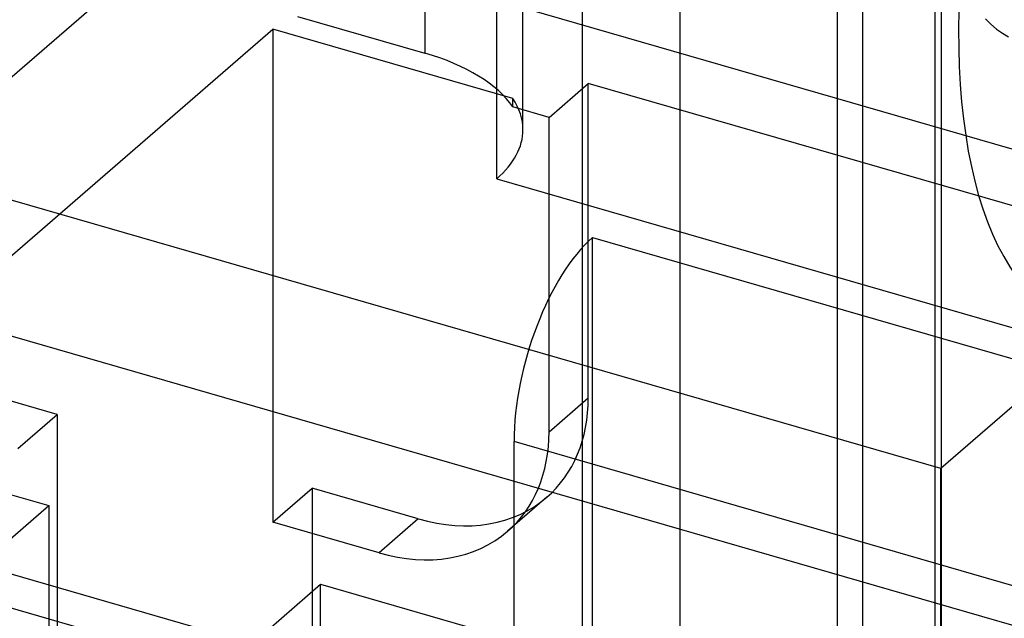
# Model space of a CAD drawing. Header units: millimetres. Extents: x -24 to 80, y -43 to 164.
# Tile 48 of 223: x 49.6 to 54.62, y -14.36 to -11.31. Entities that reach past the tile are written whole.
import ezdxf

# ---------------------------------------------------------------- set-up
doc = ezdxf.new("R2010")
doc.units = ezdxf.units.MM
doc.layers.add('MAIN-1', color=7, linetype='Continuous')
doc.layers.add('MAIN-2', color=7, linetype='Continuous')

msp = doc.modelspace()

# ---------------------------------------------------------------- linework, layer by layer
at = {"layer": 'MAIN-1'}
msp.add_line((53.8949, -30.0496), (53.8949, 114.1436), dxfattribs=at)
at = {"layer": 'MAIN-2'}
for p, q in [((54.2949, -29.7032), (54.2949, 114.49)), ((63.1308, -16.8387), (4.4143, 0.1113)), ((79.6743, -23), (0.866, -0.25)), ((52.9639, -20.8319), (52.9639, -5.2435)), ((54.2629, -21.2069), (54.2629, -5.6185)), ((61.1911, -7.6185), (54.2911, -13.594)), ((52.4639, -8.5344), (52.4639, -21.2649)), ((53.7629, -8.9094), (53.7629, -21.6399)), ((47.3629, -13.4993), (51.0129, -10.3383)), ((51.6625, -10.5258), (51.6625, -11.4784)), ((52.1625, -11.8681), (52.1625, -10.9588)), ((52.0285, -12.1181), (52.0285, -11.2088)), ((52.0285, -11.2088), (55.9256, -12.3338)), ((51.0129, -11.2909), (51.6625, -11.4784)), ((54.5188, -11.303), (54.5465, -11.3309)), ((54.5465, -11.3309), (54.5754, -11.3555)), ((46.7629, -14.9282), (50.8879, -11.3559)), ((52.1103, -11.7087), (50.8879, -11.3559)), ((50.8879, -11.3559), (50.8879, -13.8674)), ((54.5754, -11.3555), (54.6056, -11.3767)), ((54.6056, -11.3767), (54.6367, -11.3946)), ((54.2911, -13.594), (47.3629, -11.594)), ((52.2952, -11.8054), (52.4952, -11.6322)), ((56.6088, -12.8197), (52.4952, -11.6322)), ((52.4952, -13.2344), (52.4952, -11.6322)), ((52.1103, -11.752), (52.1103, -11.7087)), ((52.2952, -11.8054), (52.1103, -11.752)), ((52.2952, -13.4076), (52.2952, -11.8054)), ((52.0285, -12.1181), (55.9256, -13.2431)), ((52.5169, -14.583), (52.5169, -12.4179)), ((52.5169, -12.4179), (56.5872, -13.5929)), ((49.7889, -13.3192), (49.2476, -13.1629)), ((52.2952, -13.4076), (52.4952, -13.2344)), ((49.5889, -13.4924), (49.7889, -13.3192)), ((49.7889, -13.3192), (49.7889, -21.0701)), ((48.36, -13.383), (49.7456, -13.783)), ((52.1169, -14.9294), (52.1169, -13.4571)), ((56.1872, -14.6321), (52.1169, -13.4571)), ((54.2911, -15.4993), (47.3629, -13.4993)), ((54.2911, -15.4993), (54.2911, -13.594)), ((50.8879, -13.8674), (51.0879, -13.6942)), ((51.0879, -13.6942), (51.0879, -21.4451)), ((51.6292, -13.8504), (51.0879, -13.6942)), ((52.2839, -13.7403), (52.0839, -13.9135)), ((49.3456, -14.1294), (49.7456, -13.783)), ((49.7456, -13.783), (49.7456, -20.6246)), ((51.4292, -14.0236), (50.8879, -13.8674)), ((51.6292, -13.8504), (51.4292, -14.0236)), ((50.7312, -14.5294), (51.1312, -14.183)), ((51.1312, -21.0246), (51.1312, -14.183)), ((51.1312, -14.183), (52.5169, -14.583))]:
    msp.add_line(p, q, dxfattribs=at)
for centre, major_axis, ratio, start_param, end_param in [((55.7825, -10.1707), (-0.7766, -2.6902), 0.433013, -2.55359, 0.000007), ((51.1625, -11.9114), (1, 0), 0.5, 0.324463, 1.047198), ((51.1625, -11.8681), (1, 0), 0.5, 0.000024, 0.324463), ((51.1625, -11.8681), (1, 0), 0.5, -0.523599, 0.000024), ((52.5169, -13.1107), (-0.2219, -0.7686), 0.433013, -2.55359, -0.982794), ((51.6292, -12.9844), (-0.6547, 0.7559), 0.75, -3.141514, -2.427868), ((51.4292, -13.1576), (0.6547, -0.7559), 0.75, 0.000079, 0.713724), ((51.6292, -12.9844), (-0.6547, 0.7559), 0.75, 2.284521, 3.141672), ((51.4292, -13.1576), (0.6547, -0.7559), 0.75, -0.857072, 0.000079)]:
    msp.add_ellipse(centre, major_axis=major_axis, ratio=ratio, start_param=start_param, end_param=end_param, dxfattribs=at)

doc.saveas('drawing.dxf')
